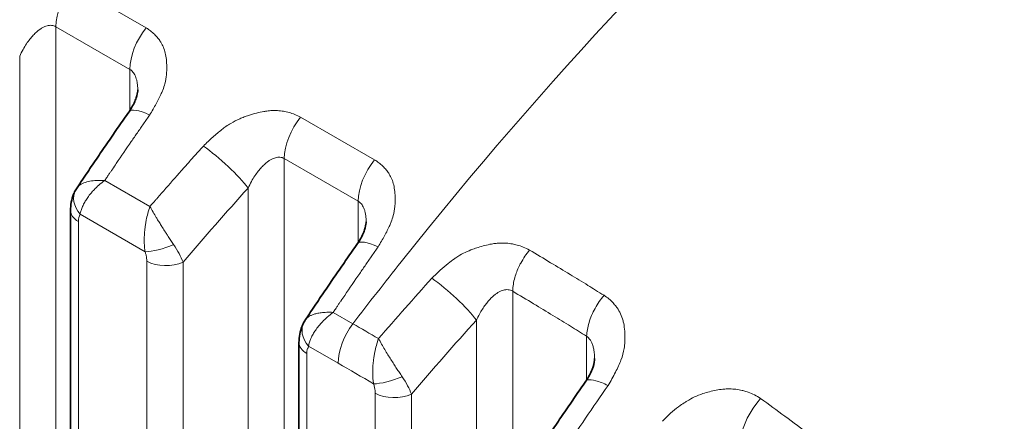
# Model space of a CAD drawing. Header units: millimetres. Extents: x 5 to 415, y 5 to 292.
# Tile 191 of 199: x 383.86 to 389.37, y 243.72 to 245.97. Entities that reach past the tile are written whole.
import ezdxf

# ---------------------------------------------------------------- set-up
doc = ezdxf.new("R2010")
doc.units = ezdxf.units.MM
doc.layers.add('Sichtbar (ISO)', color=7, linetype='Continuous', lineweight=35)
doc.layers.add('Sichtbar schmal (ISO)', color=7, linetype='Continuous', lineweight=18)

msp = doc.modelspace()

# ---------------------------------------------------------------- linework, layer by layer
at = {"layer": 'Sichtbar (ISO)'}
for p, q in [((384.52298289, 245.5742755), (384.52298289, 245.574275)), ((384.14740807, 244.89887514), (384.14740807, 237.15902708)), ((385.80035382, 244.83678506), (385.80035382, 244.83678455)), ((385.46130136, 244.28979759), (385.4612996, 244.28979496)), ((385.424779, 244.16138469), (385.424779, 236.42096469)), ((387.07772469, 244.07272309), (387.07772469, 244.07272174))]:
    msp.add_line(p, q, dxfattribs=at)
for points, knots in [([(384.47439976, 245.45243582), (384.4893417, 245.47384331), (384.50141887, 245.4960541), (384.51307093, 245.52503101), (384.51591199, 245.53356693), (384.52169513, 245.55514796), (384.52298289, 245.56687775), (384.52298289, 245.574275)], [0, 0, 0, 0, 0.017002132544, 0.017002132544, 0.024501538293, 0.024501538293, 0.037731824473, 0.037731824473, 0.037731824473, 0.037731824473]), ([(384.18393178, 245.02728943), (384.20307957, 245.05592268), (384.22227152, 245.08449911), (384.26074274, 245.14153691), (384.28002202, 245.16999827), (384.31866695, 245.22680446), (384.3380326, 245.2551493), (384.37684929, 245.311721), (384.39630034, 245.33994788), (384.43528687, 245.39628222), (384.45482235, 245.42438969), (384.47439955, 245.45243675)], [5.717024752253, 5.717024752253, 5.717024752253, 5.717024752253, 5.724219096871, 5.724219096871, 5.731413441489, 5.731413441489, 5.738607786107, 5.738607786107, 5.745802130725, 5.745802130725, 5.752996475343, 5.752996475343, 5.752996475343, 5.752996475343]), ([(384.14740807, 244.89887541), (384.14740824, 244.93028015), (384.15278624, 244.96203397), (384.16811322, 244.99941071), (384.17207187, 245.00755677), (384.176566, 245.01540721)], [0, 0, 0, 0, 0.019851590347, 0.019851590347, 0.025538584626, 0.025538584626, 0.025538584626, 0.025538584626]), ([(385.75177069, 244.71494538), (385.76671262, 244.73635286), (385.77878979, 244.75856366), (385.79044185, 244.78754057), (385.79328291, 244.79607649), (385.79906605, 244.81765752), (385.80035381, 244.8293873), (385.80035382, 244.83678455)], [0, 0, 0, 0, 0.017002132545, 0.017002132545, 0.024501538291, 0.024501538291, 0.037731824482, 0.037731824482, 0.037731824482, 0.037731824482]), ([(385.46130169, 244.28979746), (385.48044955, 244.31843082), (385.49964156, 244.34700735), (385.53811291, 244.40404535), (385.55739226, 244.43250681), (385.59603732, 244.48931321), (385.61540304, 244.51765815), (385.65421988, 244.57423006), (385.67367099, 244.60245703), (385.71265766, 244.65879157), (385.7321932, 244.68689915), (385.75177047, 244.71494631)], [5.717024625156, 5.717024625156, 5.717024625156, 5.717024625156, 5.724218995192, 5.724218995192, 5.731413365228, 5.731413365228, 5.738607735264, 5.738607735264, 5.7458021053, 5.7458021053, 5.752996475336, 5.752996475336, 5.752996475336, 5.752996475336]), ([(385.424779, 244.16138497), (385.42477917, 244.1927897), (385.43015716, 244.22454352), (385.44548414, 244.26192027), (385.4494428, 244.27006632), (385.45393693, 244.27791676)], [0, 0, 0, 0, 0.019851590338, 0.019851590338, 0.025538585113, 0.025538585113, 0.025538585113, 0.025538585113]), ([(387.02879685, 243.94519036), (387.04406261, 243.96717616), (387.05624976, 243.9900914), (387.07185132, 244.03047131), (387.07600279, 244.04883516), (387.07758068, 244.06627945), (387.0777247, 244.06969085), (387.07772469, 244.07272174)], [0, 0, 0, 0, 0.017436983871, 0.017436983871, 0.033460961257, 0.033460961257, 0.037813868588, 0.037813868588, 0.037813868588, 0.037813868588]), ([(386.73837229, 243.51786113), (386.75751433, 243.54663948), (386.7767011, 243.57536111), (386.81516313, 243.6326895), (386.83443839, 243.66129624), (386.87307643, 243.71839338), (386.8924392, 243.74688377), (386.93125128, 243.80374673), (386.95070059, 243.8321193), (386.98968476, 243.88874518), (387.00921962, 243.91699849), (387.02879677, 243.94519144)], [5.712535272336, 5.712535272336, 5.712535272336, 5.712535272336, 5.71975602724, 5.71975602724, 5.726976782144, 5.726976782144, 5.734197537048, 5.734197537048, 5.741418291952, 5.741418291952, 5.748639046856, 5.748639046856, 5.748639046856, 5.748639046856])]:
    msp.add_open_spline(points, degree=3, knots=knots, dxfattribs=at)
for points in [[(384.17656707, 245.01540907), (384.17888737, 245.01946199), (384.18134709, 245.02342463), (384.1839305, 245.02728813)], [(385.453938, 244.27791863), (385.45625775, 244.28197059), (385.45871686, 244.28593232), (385.4612996, 244.28979496)], [(388.67268757, 234.12238951), (382.90465901, 237.41547933), (377.20258701, 240.74110951), (371.46927837, 244.05123488)]]:
    msp.add_open_spline(points, degree=3, dxfattribs=at)
at = {"layer": 'Sichtbar schmal (ISO)'}
for p, q in [((384.57059617, 245.92041552), (384.1568727, 246.15927887)), ((384.06532356, 245.92759205), (384.06531325, 237.36113939)), ((384.47904891, 245.68872776), (384.0653245, 245.92759138)), ((383.86283997, 245.76299486), (383.86284112, 237.53621885)), ((384.47904891, 245.68872779), (384.47904931, 245.45925381)), ((385.8479671, 245.18292507), (385.43424363, 245.42178843)), ((385.34269636, 245.19010064), (385.34269283, 236.62429441)), ((385.75641983, 244.95123733), (385.34269636, 245.19010064)), ((384.59145163, 244.92192263), (384.33862282, 245.06789343)), ((385.14021089, 245.02550442), (385.14021204, 236.79918995)), ((385.75641983, 244.95123735), (385.75641973, 244.72176262)), ((384.19134207, 244.83763789), (384.19134208, 237.09778982)), ((384.20067766, 244.87964615), (384.56444531, 244.66962495)), ((384.57378071, 236.87726829), (384.57378092, 244.61683672)), ((384.77626468, 236.87216414), (384.77626463, 244.61173227)), ((386.62006967, 244.44859741), (386.62006773, 241.93560056)), ((385.72635653, 244.26668944), (385.61599102, 244.3304009)), ((386.41758166, 244.28749497), (386.41758312, 241.94070496)), ((387.03378831, 243.95257001), (387.03378809, 244.19725863)), ((385.47804856, 244.14215577), (385.64387852, 244.04641122)), ((385.46871298, 244.10014749), (385.468713, 236.35972743)), ((385.85115249, 243.87899341), (385.85115218, 241.76949282)), ((386.05363562, 243.87388948), (386.0536357, 241.76438904))]:
    msp.add_line(p, q, dxfattribs=at)
for centre, major_axis, ratio, start_param, end_param in [((384.24210213, 246.02965306), (-0.125, -0.21650635), 0.5773502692, 4.4300756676, 5.4977872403), ((384.6558256, 245.7907897), (0.125, 0.21650635), 0.5773502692, 1.288483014, 2.3561937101), ((384.67939875, 245.30934473), (-0.2049992, 0.14309202), 0.2476387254, 5.3298463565, 6.2831853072), ((385.51947306, 245.29216261), (-0.125, -0.21650635), 0.5773502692, 4.4300756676, 5.4977866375), ((389.40896264, 238.3057662), (6.46431392, 13.34342806), 0.5248289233, 1.288123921, 1.2984041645), ((384.97951274, 245.13607335), (0.18568232, -0.16739796), 0.1608181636, 0.6863492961, 2.2121574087), ((389.40895148, 238.30577161), (6.46431363, 13.34342747), 0.5248289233, 1.2984041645, 1.3011021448), ((385.93319653, 245.05329926), (0.125, 0.21650635), 0.5773502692, 1.288483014, 2.35619367), ((389.40891412, 238.30578971), (-6.46431265, -13.34342546), 0.5248289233, 4.4444776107, 4.4456480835), ((390.63293152, 237.59973453), (-8.40315172, -12.2128644), 0.6254768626, 4.5173166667, 4.5275970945), ((384.30674361, 244.94088344), (-0.13017685, 0.07452507), 0.7739398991, 6.2831798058, 7.4306202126), ((390.63294083, 237.59972812), (-8.40315135, -12.21286386), 0.6254768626, 4.5275970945, 4.5303257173), ((390.78630784, 237.49420281), (8.26158775, 12.00711998), 0.6254768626, 1.3631952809, 1.4014171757), ((390.63297217, 237.59970656), (8.40315009, 12.21286202), 0.6254768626, 1.3904843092, 1.3916919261), ((384.29740807, 244.89887514), (-0.15, 0), 0.5773502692, 6.2831821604, 7.0685835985), ((384.26660097, 244.78768042), (-0.04816965, 0.10876671), 0.5316309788, 0.3728424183, 0.876061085), ((385.95676967, 244.57185429), (-0.2049992, 0.14309202), 0.2476387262, 5.3298463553, 6.2831853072), ((384.67048402, 244.73094067), (-0.14179558, -0.0489286), 0.2606289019, 0.6408357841, 1.8639415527), ((384.60608881, 244.71672417), (-0.1685529, 0.19292526), 0.3460930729, 3.8708323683, 4.3839001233), ((384.67984664, 244.67807413), (0.15, 0), 0.5773502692, 3.9269936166, 5.4105201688), ((390.68633359, 237.56827574), (6.46431387, 13.34342808), 0.5248289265, 1.2881238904, 1.2984065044), ((391.89575237, 236.87335583), (-8.38578411, -12.18762451), 0.625477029, 4.5044300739, 4.5352714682), ((386.25688383, 244.39806402), (0.18564477, -0.1674396), 0.1610848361, 0.6863857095, 2.2075753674), ((390.68632243, 237.56828115), (6.46431358, 13.34342749), 0.5248289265, 1.2984065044, 1.3011029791), ((390.68628515, 237.56829921), (-6.46431261, -13.34342548), 0.5248289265, 4.4444783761, 4.4456485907), ((392.04847328, 236.76827509), (8.2442477, 11.98192011), 0.625477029, 1.3628459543, 1.4011409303), ((385.58411452, 244.20339297), (-0.13017682, 0.07452514), 0.7739395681, 6.2831801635, 7.4306201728), ((385.82065521, 244.14847608), (0.125, 0.21650635), 0.5773502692, 1.3480315, 2.3562081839), ((385.574779, 244.16138469), (-0.15, 0), 0.5773502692, 6.2831821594, 7.0685834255), ((385.64609592, 209.84952414), (20.94044672, -36.26991766), 0.5773502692, 2.3495798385, 2.3562693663), ((385.94802297, 243.99260067), (0.14192975, 0.04853805), 0.2640197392, 3.7831431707, 5.0084877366), ((385.88518153, 243.97793026), (-0.16683604, 0.19181019), 0.3461065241, 3.87383846, 4.38498371), ((392.00316677, 236.85250428), (6.45754436, 13.32945721), 0.5248290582, 1.2799337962, 1.310848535), ((385.95721756, 243.9402312), (0.15, 0), 0.5773502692, 3.9269997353, 5.4105204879), ((388.07422157, 243.72996261), (-0.14491861, -0.20371205), 0.506975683, 4.4815541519, 5.5492596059)]:
    msp.add_ellipse(centre, major_axis=major_axis, ratio=ratio, start_param=start_param, end_param=end_param, dxfattribs=at)
for points, knots in [([(391.07083907, 249.1804073), (389.42535634, 248.24973555), (387.61287188, 246.64539178), (385.99727626, 244.61381825), (385.90632542, 244.4994497), (385.81599854, 244.38372721), (385.72635979, 244.26669369)], [0.00000781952, 0.00000781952, 0.00000781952, 0.00000781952, 0.94670454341, 0.94670454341, 0.94670454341, 0.99999935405, 0.99999935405, 0.99999935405, 0.99999935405]), ([(383.86284035, 245.76299462), (383.86872691, 245.77565395), (383.88078131, 245.79928295), (383.90005335, 245.83094681), (383.91920891, 245.85757288), (383.93789953, 245.87954298), (383.95580627, 245.89719366), (383.97266503, 245.91089376), (383.98833852, 245.92109526), (384.00286114, 245.92829357), (384.01640694, 245.93292316), (384.0291898, 245.9352609), (384.04151425, 245.93540251), (384.05372164, 245.93314686), (384.06147718, 245.9298127), (384.0653245, 245.92759164)], [0.00000382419, 0.00000382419, 0.00000382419, 0.00000382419, 0.11501556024, 0.2202312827, 0.31702701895, 0.40631380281, 0.48850401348, 0.56383288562, 0.63287436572, 0.69672357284, 0.75695147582, 0.81530023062, 0.87314538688, 0.93356802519, 0.99999460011, 0.99999460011, 0.99999460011, 0.99999460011]), ([(384.58969806, 245.43371624), (384.60312206, 245.4555343), (384.61523204, 245.47640182), (384.62591898, 245.49615596), (384.63717754, 245.51696672), (384.6468514, 245.536543), (384.65473688, 245.5543452), (384.65765227, 245.56092695), (384.66032395, 245.5672641), (384.66274254, 245.57332133), (384.66784879, 245.58610967), (384.67164875, 245.59773958), (384.67464548, 245.60881122), (384.67930049, 245.62600944), (384.68209271, 245.64186919), (384.6837019, 245.65886531), (384.68413442, 245.66343351), (384.68447283, 245.66808402), (384.68470847, 245.6728623), (384.68519633, 245.68275517), (384.68551695, 245.69319605), (384.6854508, 245.70383914), (384.68536759, 245.71722998), (384.68465696, 245.73093637), (384.68315734, 245.74425167), (384.68175242, 245.75672617), (384.67965625, 245.76885209), (384.6770539, 245.78011014), (384.67436946, 245.79172339), (384.67086635, 245.80237325), (384.66674089, 245.81230741), (384.66263997, 245.82218248), (384.65792426, 245.83135391), (384.65264178, 245.84004914), (384.64821757, 245.84733163), (384.64339287, 245.85428106), (384.6381211, 245.8609998), (384.63729288, 245.86205535), (384.63645528, 245.86310551), (384.6356082, 245.86415015), (384.62965621, 245.87149035), (384.62323753, 245.87855945), (384.61632606, 245.88530707), (384.60962998, 245.8918444), (384.60247103, 245.89808018), (384.59483323, 245.90396164), (384.58723019, 245.90981633), (384.57915226, 245.91532012), (384.57059617, 245.92041552)], [0, 0, 0, 0, 0.0818672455, 0.0818672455, 0.0818672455, 0.1681134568, 0.1681134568, 0.1681134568, 0.2, 0.2, 0.2, 0.2673204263, 0.2673204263, 0.2673204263, 0.3718931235, 0.3718931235, 0.3718931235, 0.4, 0.4, 0.4, 0.4581920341, 0.4581920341, 0.4581920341, 0.5314076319, 0.5314076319, 0.5314076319, 0.6, 0.6, 0.6, 0.6707564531, 0.6707564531, 0.6707564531, 0.7410920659, 0.7410920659, 0.7410920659, 0.8, 0.8, 0.8, 0.8092547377, 0.8092547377, 0.8092547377, 0.8742830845, 0.8742830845, 0.8742830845, 0.9372848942, 0.9372848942, 0.9372848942, 1, 1, 1, 1]), ([(384.47904891, 245.68872783), (384.48225833, 245.68687481), (384.48834978, 245.68253108), (384.49654252, 245.67411078), (384.50378117, 245.66378718), (384.51009053, 245.65135363), (384.51539505, 245.63655466), (384.51953955, 245.6190855), (384.52228883, 245.59861865), (384.52296796, 245.58311132), (384.52298289, 245.5746418), (384.52298289, 245.5742755)], [0, 0, 0, 0, 0.05541657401, 0.11012063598, 0.16573006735, 0.22336512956, 0.28408898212, 0.34891891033, 0.41891078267, 0.49506722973, 0.49850582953, 0.49850582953, 0.49850582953, 0.49850582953]), ([(385.43424363, 245.42178843), (385.42346462, 245.427433), (385.41247268, 245.43242606), (385.40137413, 245.43676127), (385.39084683, 245.44087333), (385.38022254, 245.44439331), (385.36958171, 245.44734513), (385.35924305, 245.45021312), (385.34888873, 245.45254434), (385.33860656, 245.45436848), (385.32705033, 245.45641866), (385.31556131, 245.45771004), (385.30383939, 245.4583375), (385.29219723, 245.45896069), (385.28031946, 245.45892707), (385.26786607, 245.45813845), (385.25811395, 245.45752089), (385.24800747, 245.45643608), (385.23739302, 245.45476138), (385.23467922, 245.45433321), (385.231931, 245.453878), (385.22915398, 245.45339486), (385.21570799, 245.45105554), (385.20158473, 245.44803932), (385.18741712, 245.44442031), (385.17221368, 245.4405367), (385.15696583, 245.43596028), (385.14238643, 245.43110037), (385.1342572, 245.42839056), (385.12633459, 245.42559815), (385.11872359, 245.4228248), (385.11009543, 245.41968082), (385.10192814, 245.4164291), (385.09398469, 245.41300739), (385.07684625, 245.40562483), (385.06070293, 245.3975084), (385.0435098, 245.3871842), (385.03486129, 245.3819909), (385.02595676, 245.37622405), (385.0166189, 245.36961013), (385.00907592, 245.36426751), (385.00118773, 245.35841), (384.9930309, 245.35208009), (384.97700436, 245.33964309), (384.95995408, 245.3253854), (384.94228452, 245.30959361), (384.9254239, 245.29452479), (384.90799127, 245.27806478), (384.89010543, 245.26027709)], [0, 0, 0, 0, 0.0696834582, 0.0696834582, 0.0696834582, 0.1357802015, 0.1357802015, 0.1357802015, 0.2, 0.2, 0.2, 0.2721771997, 0.2721771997, 0.2721771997, 0.3438633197, 0.3438633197, 0.3438633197, 0.4, 0.4, 0.4, 0.4143524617, 0.4143524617, 0.4143524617, 0.4838453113, 0.4838453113, 0.4838453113, 0.5584189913, 0.5584189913, 0.5584189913, 0.6, 0.6, 0.6, 0.647138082, 0.647138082, 0.647138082, 0.7488411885, 0.7488411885, 0.7488411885, 0.8, 0.8, 0.8, 0.8413253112, 0.8413253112, 0.8413253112, 0.9225212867, 0.9225212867, 0.9225212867, 1, 1, 1, 1]), ([(384.48693984, 245.2855602), (384.49833054, 245.30203584), (384.5097224, 245.31852618), (384.52109617, 245.33497381), (384.53246994, 245.35142145), (384.54382549, 245.36782655), (384.55528961, 245.38432748), (384.56672484, 245.40078681), (384.57826839, 245.41734111), (384.58969806, 245.43371624)], [0, 0, 0, 0, 0.33333333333, 0.33333333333, 0.33333333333, 0.66666666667, 0.66666666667, 0.66666666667, 0.99915972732, 0.99915972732, 0.99915972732, 0.99915972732]), ([(384.89010543, 245.26027709), (384.87648174, 245.24516457), (384.86274453, 245.22986525), (384.84911695, 245.21466315), (384.83545425, 245.19942188), (384.82190146, 245.18427872), (384.8083528, 245.16907925), (384.79480414, 245.15387978), (384.78125974, 245.13862382), (384.76777467, 245.12334945)], [0.00085647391, 0.00085647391, 0.00085647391, 0.00085647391, 0.33333333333, 0.33333333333, 0.33333333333, 0.66666666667, 0.66666666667, 0.66666666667, 1, 1, 1, 1]), ([(385.14021127, 245.02550417), (385.14609784, 245.0381635), (385.15815223, 245.0617925), (385.17742427, 245.09345636), (385.19657984, 245.12008243), (385.21527045, 245.14205253), (385.2331772, 245.15970322), (385.25003596, 245.17340331), (385.26570944, 245.18360481), (385.28023206, 245.19080312), (385.29377786, 245.19543272), (385.30656072, 245.19777046), (385.31888517, 245.19791206), (385.33109293, 245.19565634), (385.33884876, 245.19232197), (385.34269636, 245.19010065)], [0.00000382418, 0.00000382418, 0.00000382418, 0.00000382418, 0.11501556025, 0.22023128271, 0.31702701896, 0.40631380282, 0.48850401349, 0.56383288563, 0.63287436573, 0.69672357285, 0.75695147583, 0.81530023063, 0.87314538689, 0.9335680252, 1, 1, 1, 1]), ([(385.86706898, 244.6962258), (385.88049299, 244.71804386), (385.89260296, 244.73891137), (385.9032899, 244.75866551), (385.91454847, 244.77947628), (385.92422232, 244.79905255), (385.93210781, 244.81685475), (385.93502319, 244.8234365), (385.93769487, 244.82977365), (385.94011346, 244.83583089), (385.94521971, 244.84861923), (385.94901967, 244.86024913), (385.95201641, 244.87132077), (385.95667141, 244.88851899), (385.95946363, 244.90437874), (385.96107283, 244.92137487), (385.96150535, 244.92594306), (385.96184375, 244.93059357), (385.96207939, 244.93537185), (385.96256725, 244.94526472), (385.96288787, 244.95570561), (385.96282173, 244.96634869), (385.96273851, 244.97973953), (385.96202788, 244.99344592), (385.96052827, 245.00676122), (385.95912335, 245.01923572), (385.95702717, 245.03136164), (385.95442483, 245.0426197), (385.95174038, 245.05423295), (385.94823727, 245.0648828), (385.94411181, 245.07481696), (385.9400109, 245.08469204), (385.93529518, 245.09386346), (385.9300127, 245.10255869), (385.92558849, 245.10984118), (385.92076379, 245.11679061), (385.91549202, 245.12350935), (385.9146638, 245.1245649), (385.91382621, 245.12561506), (385.91297913, 245.12665971), (385.90702713, 245.1339999), (385.90060846, 245.141069), (385.89369699, 245.14781662), (385.8870009, 245.15435396), (385.87984196, 245.16058974), (385.87220416, 245.16647119), (385.86460112, 245.17232589), (385.85652319, 245.17782968), (385.8479671, 245.18292507)], [0, 0, 0, 0, 0.0818672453, 0.0818672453, 0.0818672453, 0.1681134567, 0.1681134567, 0.1681134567, 0.2, 0.2, 0.2, 0.2673204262, 0.2673204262, 0.2673204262, 0.3718931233, 0.3718931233, 0.3718931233, 0.4, 0.4, 0.4, 0.4581920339, 0.4581920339, 0.4581920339, 0.5314076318, 0.5314076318, 0.5314076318, 0.6, 0.6, 0.6, 0.670756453, 0.670756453, 0.670756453, 0.7410920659, 0.7410920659, 0.7410920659, 0.8, 0.8, 0.8, 0.8092547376, 0.8092547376, 0.8092547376, 0.8742830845, 0.8742830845, 0.8742830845, 0.9372848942, 0.9372848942, 0.9372848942, 1, 1, 1, 1]), ([(384.38140658, 245.13097334), (384.3800716, 245.12901478), (384.37846741, 245.12665653), (384.37683424, 245.12425417), (384.37520106, 245.12185181), (384.37353887, 245.11940537), (384.37188576, 245.11696769), (384.37023266, 245.11453002), (384.36858865, 245.11210113), (384.36694178, 245.10966303)], [0, 0, 0, 0, 0.3333333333, 0.3333333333, 0.3333333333, 0.6666666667, 0.6666666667, 0.6666666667, 1, 1, 1, 1]), ([(384.18393025, 245.02728694), (384.18811416, 245.0335438), (384.1939448, 245.03894094), (384.20083559, 245.04355003), (384.20931669, 245.04922284), (384.21937764, 245.05372072), (384.23023669, 245.05719011), (384.24109573, 245.06065949), (384.25276004, 245.06309405), (384.26483727, 245.06489646), (384.2769145, 245.06669887), (384.28940256, 245.06787123), (384.30181036, 245.06830501), (384.31421816, 245.06873879), (384.32655212, 245.06842699), (384.33862337, 245.06789274)], [0.03750226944, 0.03750226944, 0.03750226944, 0.03750226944, 0.2, 0.2, 0.2, 0.4, 0.4, 0.4, 0.6, 0.6, 0.6, 0.8, 0.8, 0.8, 0.9999999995, 0.9999999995, 0.9999999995, 0.9999999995]), ([(384.20067766, 244.87964615), (384.20214427, 244.88661045), (384.20406603, 244.89368464), (384.20638464, 244.90079161), (384.20873865, 244.90800708), (384.21150249, 244.91525621), (384.21462258, 244.92243666), (384.21812016, 244.93048582), (384.2220666, 244.93844801), (384.22637118, 244.94614016), (384.23039013, 244.95332188), (384.23471423, 244.96025215), (384.23934502, 244.96707956), (384.24472152, 244.97500641), (384.25051138, 244.9827973), (384.25684174, 244.99064366), (384.26123974, 244.99609491), (384.2659011, 245.00157213), (384.27089835, 245.00711744), (384.27345725, 245.00995698), (384.27610259, 245.01281391), (384.27883335, 245.01568027), (384.28711878, 245.02437711), (384.29619644, 245.0331627), (384.30597628, 245.04179354), (384.31613213, 245.05075623), (384.32704366, 245.05954687), (384.33862263, 245.06789367)], [0, 0, 0, 0, 0.10570722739, 0.10570722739, 0.10570722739, 0.21302821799, 0.21302821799, 0.21302821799, 0.33333333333, 0.33333333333, 0.33333333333, 0.44565529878, 0.44565529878, 0.44565529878, 0.57606488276, 0.57606488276, 0.57606488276, 0.66666666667, 0.66666666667, 0.66666666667, 0.71306036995, 0.71306036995, 0.71306036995, 0.85382409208, 0.85382409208, 0.85382409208, 0.99999999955, 0.99999999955, 0.99999999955, 0.99999999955]), ([(384.33862264, 245.06789366), (384.3407792, 245.07101075), (384.34292635, 245.07413357), (384.34505051, 245.0772661), (384.34717468, 245.08039863), (384.34927584, 245.08354087), (384.35139134, 245.08667623), (384.35350683, 245.08981158), (384.35563669, 245.09294), (384.3574828, 245.09564686)], [0, 0, 0, 0, 0.33333333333, 0.33333333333, 0.33333333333, 0.66666666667, 0.66666666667, 0.66666666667, 0.99999955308, 0.99999955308, 0.99999955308, 0.99999955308]), ([(384.61331046, 244.94730833), (384.61123344, 244.94489522), (384.60885998, 244.94214077), (384.60647646, 244.93939334), (384.60395906, 244.93649159), (384.60143041, 244.93359772), (384.59892248, 244.93068833), (384.59641456, 244.92777893), (384.59392737, 244.92485401), (384.59145145, 244.92192286)], [0.0177280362, 0.0177280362, 0.0177280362, 0.0177280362, 0.33333333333, 0.33333333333, 0.33333333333, 0.66666666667, 0.66666666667, 0.66666666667, 1, 1, 1, 1]), ([(384.62494499, 244.96068382), (384.62690752, 244.96293797), (384.6288624, 244.96518588), (384.63082416, 244.96744396), (384.63278592, 244.96970205), (384.63475456, 244.97197031), (384.63668849, 244.97419812), (384.6385012, 244.97628629), (384.64028342, 244.97833889), (384.6417983, 244.98008551)], [0, 0, 0, 0, 0.33333333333, 0.33333333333, 0.33333333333, 0.66666666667, 0.66666666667, 0.66666666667, 0.97910780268, 0.97910780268, 0.97910780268, 0.97910780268]), ([(385.75641983, 244.95123738), (385.75962925, 244.94938436), (385.76572071, 244.94504063), (385.77391345, 244.93662033), (385.78115209, 244.92629674), (385.78746145, 244.91386319), (385.79276598, 244.89906422), (385.79691048, 244.88159505), (385.79965975, 244.8611282), (385.80033889, 244.84562087), (385.80035382, 244.83715135), (385.80035382, 244.83678506)], [0, 0, 0, 0, 0.05541657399, 0.11012063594, 0.16573006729, 0.22336512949, 0.28408898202, 0.34891891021, 0.41891078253, 0.49506722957, 0.49850582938, 0.49850582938, 0.49850582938, 0.49850582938]), ([(384.59145145, 244.92192286), (384.58707038, 244.90940319), (384.58303868, 244.89658635), (384.57949136, 244.88369058), (384.57611345, 244.87141068), (384.57317453, 244.85906453), (384.57069923, 244.8469067), (384.5699514, 244.84323361), (384.56924555, 244.83957747), (384.56858148, 244.83594444), (384.56711642, 244.82792927), (384.56585045, 244.8200327), (384.5647632, 244.81220186), (384.56325362, 244.80132918), (384.56208677, 244.79058321), (384.56122064, 244.77980136), (384.56050906, 244.77094347), (384.56000075, 244.76205981), (384.5596872, 244.75306463), (384.55964743, 244.75192379), (384.5596109, 244.75078126), (384.55957779, 244.74963724), (384.55930728, 244.74029002), (384.55926774, 244.73084556), (384.55953527, 244.72142094), (384.55978614, 244.7125829), (384.5603065, 244.70376266), (384.56112845, 244.69504589), (384.56193966, 244.68644304), (384.56304378, 244.67794118), (384.56444531, 244.66962495)], [0, 0, 0, 0, 0.1488141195, 0.1488141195, 0.1488141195, 0.2905211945, 0.2905211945, 0.2905211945, 0.3333333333, 0.3333333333, 0.3333333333, 0.4277853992, 0.4277853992, 0.4277853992, 0.5589268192, 0.5589268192, 0.5589268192, 0.6666666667, 0.6666666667, 0.6666666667, 0.6803310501, 0.6803310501, 0.6803310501, 0.7919758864, 0.7919758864, 0.7919758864, 0.8966721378, 0.8966721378, 0.8966721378, 1, 1, 1, 1]), ([(384.59145145, 244.92192286), (384.59669825, 244.9124456), (384.60282279, 244.90212416), (384.6094872, 244.89068245), (384.6148637, 244.88145187), (384.62058698, 244.87149907), (384.62682646, 244.86093825), (384.62832109, 244.85840846), (384.62984529, 244.85584394), (384.6314013, 244.85324643), (384.63548379, 244.84643138), (384.63978458, 244.83939029), (384.64428545, 244.83210997), (384.64866146, 244.82503161), (384.65322664, 244.81772704), (384.65795902, 244.81019385), (384.65906483, 244.80843358), (384.66017965, 244.80666105), (384.66130365, 244.80487644), (384.66652844, 244.79658091), (384.67195231, 244.78802315), (384.67758483, 244.77923641), (384.68125979, 244.77350347), (384.68502345, 244.76767331), (384.68887448, 244.76176205), (384.69033696, 244.75951718), (384.69181166, 244.75726091), (384.69329787, 244.75499457), (384.69825135, 244.74744093), (384.70333321, 244.73977446), (384.70851088, 244.73205253), (384.71348881, 244.72462849), (384.71855547, 244.71715299), (384.72366613, 244.70969984)], [0, 0, 0, 0, 0.2, 0.2, 0.2, 0.3613496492, 0.3613496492, 0.3613496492, 0.4, 0.4, 0.4, 0.50140648, 0.50140648, 0.50140648, 0.6, 0.6, 0.6, 0.6230381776, 0.6230381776, 0.6230381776, 0.7301284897, 0.7301284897, 0.7301284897, 0.8, 0.8, 0.8, 0.8265345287, 0.8265345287, 0.8265345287, 0.9149731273, 0.9149731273, 0.9149731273, 1, 1, 1, 1]), ([(385.76431099, 244.5480701), (385.77570167, 244.5645457), (385.78709351, 244.581036), (385.79846725, 244.59748359), (385.809841, 244.61393119), (385.82119652, 244.63033625), (385.83266062, 244.64683715), (385.84409582, 244.66329644), (385.85563934, 244.6798507), (385.86706898, 244.6962258)], [0, 0, 0, 0, 0.33333333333, 0.33333333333, 0.33333333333, 0.66666666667, 0.66666666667, 0.66666666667, 0.99915972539, 0.99915972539, 0.99915972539, 0.99915972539]), ([(386.71443878, 244.67870068), (386.70281473, 244.68505029), (386.69092751, 244.69062522), (386.67889015, 244.69542311), (386.66759285, 244.69992603), (386.65616139, 244.70374413), (386.6446724, 244.70690316), (386.6359154, 244.709311), (386.62712489, 244.71133507), (386.61834132, 244.71298933), (386.61574237, 244.71347881), (386.61314286, 244.71393051), (386.61054065, 244.71434587), (386.59893898, 244.71619772), (386.58728743, 244.71734191), (386.57534732, 244.71781921), (386.56366241, 244.7182863), (386.55169676, 244.7181128), (386.53920532, 244.71719493), (386.53142751, 244.71662342), (386.5234461, 244.71576024), (386.5152063, 244.71455523), (386.51098127, 244.71393735), (386.50668518, 244.7132534), (386.50233661, 244.71250126), (386.49012708, 244.71038945), (386.477503, 244.70772861), (386.46486771, 244.7045834), (386.45195369, 244.7013688), (386.4390308, 244.69764991), (386.42649304, 244.69364707), (386.41634173, 244.69040614), (386.40644271, 244.68698279), (386.39697423, 244.68354602), (386.39343538, 244.68226153), (386.38996625, 244.68095481), (386.38655186, 244.67962331), (386.37202543, 244.67395849), (386.35847348, 244.6678804), (386.34482123, 244.6608685), (386.33092191, 244.65372971), (386.31690544, 244.64561616), (386.30192733, 244.6355693), (386.29923347, 244.63376235), (386.29650968, 244.63189199), (386.29375259, 244.62995141), (386.2826248, 244.62211911), (386.27082412, 244.61322167), (386.2585594, 244.60337953), (386.24432688, 244.59195829), (386.22947217, 244.57926807), (386.21421145, 244.56546865), (386.19927092, 244.55195877), (386.18393675, 244.53738851), (386.16826875, 244.52176782)], [0, 0, 0, 0, 0.0753617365, 0.0753617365, 0.0753617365, 0.1460902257, 0.1460902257, 0.1460902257, 0.2, 0.2, 0.2, 0.2159512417, 0.2159512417, 0.2159512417, 0.2870682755, 0.2870682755, 0.2870682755, 0.3566653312, 0.3566653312, 0.3566653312, 0.4, 0.4, 0.4, 0.422220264, 0.422220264, 0.422220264, 0.4846082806, 0.4846082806, 0.4846082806, 0.5483726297, 0.5483726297, 0.5483726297, 0.6, 0.6, 0.6, 0.6192958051, 0.6192958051, 0.6192958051, 0.7013891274, 0.7013891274, 0.7013891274, 0.7849680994, 0.7849680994, 0.7849680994, 0.8, 0.8, 0.8, 0.8606697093, 0.8606697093, 0.8606697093, 0.931073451, 0.931073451, 0.931073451, 1, 1, 1, 1]), ([(386.71443878, 244.67870068), (386.69620297, 244.65698596), (386.67896139, 244.63173327), (386.66489822, 244.6055815), (386.66190246, 244.60001061), (386.65904651, 244.59440348), (386.65633161, 244.58876892), (386.64630176, 244.56795282), (386.63818027, 244.54675288), (386.63214857, 244.52562305), (386.62492864, 244.50033072), (386.62085742, 244.47517435), (386.62016162, 244.45271151), (386.62011883, 244.45133021), (386.62008826, 244.44995869), (386.62006973, 244.44859738)], [0, 0, 0, 0, 0.33333333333, 0.33333333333, 0.33333333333, 0.40434045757, 0.40434045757, 0.40434045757, 0.66666666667, 0.66666666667, 0.66666666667, 0.98067025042, 0.98067025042, 0.98067025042, 0.99997913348, 0.99997913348, 0.99997913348, 0.99997913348]), ([(386.71443884, 244.67870058), (386.75369158, 244.65529732), (386.79290697, 244.63185608), (386.83215151, 244.60823794), (386.86841234, 244.58641545), (386.90469814, 244.5644418), (386.94100505, 244.54235935), (386.97424458, 244.52214252), (387.00750182, 244.50183445), (387.04069043, 244.4814281), (387.05481546, 244.47274318), (387.06892781, 244.46404059), (387.08304458, 244.45531723), (387.09896517, 244.44547921), (387.11489141, 244.43561477), (387.13084663, 244.42571997)], [0, 0, 0, 0, 0.2828117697, 0.2828117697, 0.2828117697, 0.544121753, 0.544121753, 0.544121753, 0.7833550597, 0.7833550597, 0.7833550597, 0.8851724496, 0.8851724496, 0.8851724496, 1, 1, 1, 1]), ([(386.41758228, 244.28749485), (386.42278073, 244.29866748), (386.43334482, 244.31957306), (386.45005886, 244.34784037), (386.46654243, 244.37190465), (386.48256232, 244.39216102), (386.4979976, 244.40903239), (386.51285513, 244.42295836), (386.52723244, 244.43432558), (386.54124531, 244.44339676), (386.55497316, 244.45029464), (386.56844018, 244.45502767), (386.5816356, 244.45752545), (386.59465904, 244.45764896), (386.60769644, 244.45503444), (386.61597494, 244.45117208), (386.62006976, 244.44859737)], [0.00000364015, 0.00000364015, 0.00000364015, 0.00000364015, 0.1016034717, 0.19452980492, 0.2797726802, 0.35802008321, 0.43020446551, 0.49754038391, 0.56141587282, 0.62315073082, 0.68366822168, 0.74366250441, 0.80376313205, 0.86465685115, 0.92902702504, 0.99999878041, 0.99999878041, 0.99999878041, 0.99999878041]), ([(386.62006976, 244.44859737), (386.65911597, 244.42531314), (386.6981575, 244.40193935), (386.73719224, 244.37843695), (386.77321263, 244.35674945), (386.80922725, 244.33495243), (386.84523524, 244.31304893), (386.87820111, 244.29299595), (386.91116143, 244.27285372), (386.94411522, 244.25261), (386.97401189, 244.23424429), (387.00390319, 244.21579505), (387.03378799, 244.19726127)], [0.00000004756, 0.00000004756, 0.00000004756, 0.00000004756, 0.28296235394, 0.28296235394, 0.28296235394, 0.54407370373, 0.54407370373, 0.54407370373, 0.78312515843, 0.78312515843, 0.78312515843, 0.99999976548, 0.99999976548, 0.99999976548, 0.99999976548]), ([(385.65877071, 244.39347291), (385.65743527, 244.39151364), (385.65583119, 244.38915552), (385.65419815, 244.38675334), (385.65256511, 244.38435115), (385.65090308, 244.38190492), (385.64925012, 244.37946744), (385.64759717, 244.37702997), (385.64595329, 244.37460127), (385.64430656, 244.37216337)], [0, 0, 0, 0, 0.3333333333, 0.3333333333, 0.3333333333, 0.6666666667, 0.6666666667, 0.6666666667, 1, 1, 1, 1]), ([(387.13084663, 244.42571996), (387.11252618, 244.40406575), (387.09522962, 244.37883164), (387.08094899, 244.35280048), (387.06666835, 244.32676932), (387.05526931, 244.30003068), (387.04719674, 244.27345363), (387.03912418, 244.24687658), (387.03457431, 244.22051989), (387.03378809, 244.19726121)], [0, 0, 0, 0, 0.3333333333, 0.3333333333, 0.3333333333, 0.6666666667, 0.6666666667, 0.6666666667, 1, 1, 1, 1]), ([(387.15322749, 243.92188368), (387.16890716, 243.94772234), (387.18280876, 243.97236815), (387.1947059, 243.99540884), (387.20751588, 244.02021741), (387.21798818, 244.04316761), (387.22578534, 244.06332135), (387.23509498, 244.08738453), (387.24021399, 244.10766405), (387.24352053, 244.12792885), (387.24555533, 244.14039952), (387.24685964, 244.15288978), (387.24743759, 244.16632026), (387.24770941, 244.17263687), (387.24791035, 244.1791561), (387.24798882, 244.18580344), (387.24818739, 244.20262512), (387.24755038, 244.22026364), (387.24565756, 244.23743619), (387.24412368, 244.2513523), (387.24177504, 244.26495577), (387.23878721, 244.27760905), (387.23835015, 244.27945999), (387.23789373, 244.28129033), (387.23741876, 244.28310071), (387.23367812, 244.29735861), (387.22880938, 244.31037123), (387.22310073, 244.32245272), (387.21752597, 244.33425086), (387.21115097, 244.34516751), (387.20403571, 244.35547979), (387.20214945, 244.35821358), (387.20020974, 244.36090469), (387.19821569, 244.36355737), (387.19315196, 244.37029362), (387.18778327, 244.37677836), (387.18208845, 244.38300062), (387.17472765, 244.39104317), (387.16682337, 244.39864904), (387.15832932, 244.40577053), (387.14978019, 244.4129382), (387.14063275, 244.41961614), (387.13084657, 244.42572006)], [0, 0, 0, 0, 0.0963053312, 0.0963053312, 0.0963053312, 0.2, 0.2, 0.2, 0.3238094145, 0.3238094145, 0.3238094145, 0.4, 0.4, 0.4, 0.435833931, 0.435833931, 0.435833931, 0.5265149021, 0.5265149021, 0.5265149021, 0.6, 0.6, 0.6, 0.6107495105, 0.6107495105, 0.6107495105, 0.6954089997, 0.6954089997, 0.6954089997, 0.7780830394, 0.7780830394, 0.7780830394, 0.8, 0.8, 0.8, 0.855656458, 0.855656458, 0.855656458, 0.9275949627, 0.9275949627, 0.9275949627, 1, 1, 1, 1]), ([(385.61599148, 244.33040076), (385.6181493, 244.33351986), (385.62029627, 244.33664167), (385.62242008, 244.3397734), (385.62454389, 244.34290513), (385.62664452, 244.34604676), (385.62875952, 244.34918148), (385.63087451, 244.35231618), (385.63300391, 244.3554439), (385.63484966, 244.35815029)], [0, 0, 0, 0, 0.33333333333, 0.33333333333, 0.33333333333, 0.66666666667, 0.66666666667, 0.66666666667, 0.9999995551, 0.9999995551, 0.9999995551, 0.9999995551]), ([(385.61598805, 244.33039929), (385.61596573, 244.33040034), (385.60345027, 244.33098844), (385.5803087, 244.33118263), (385.54979642, 244.32888661), (385.52480366, 244.32467264), (385.50459457, 244.31906495), (385.48829847, 244.31233733), (385.47525259, 244.30453508), (385.46661517, 244.29687518), (385.46259655, 244.29173434), (385.46130136, 244.28979759)], [0, 0, 0, 0, 0.00002581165, 0.16000682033, 0.30617070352, 0.43882626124, 0.55956483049, 0.67230912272, 0.78178138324, 0.89039204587, 0.95290432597, 0.95290432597, 0.95290432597, 0.95290432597]), ([(385.47804856, 244.14215577), (385.47951519, 244.14912009), (385.48143696, 244.15619425), (385.48375556, 244.16330117), (385.48610958, 244.17051665), (385.48887342, 244.17776577), (385.49199351, 244.1849462), (385.49549112, 244.19299546), (385.49943761, 244.20095774), (385.50374227, 244.20865001), (385.50776116, 244.21583161), (385.5120852, 244.22276182), (385.51671592, 244.22958916), (385.52209245, 244.23751608), (385.52788234, 244.24530701), (385.53421264, 244.25315328), (385.53861075, 244.25860464), (385.5432722, 244.26408192), (385.54826948, 244.2696272), (385.55082834, 244.27246666), (385.55347362, 244.27532348), (385.5562043, 244.27818971), (385.56448978, 244.28688647), (385.57356741, 244.29567184), (385.5833473, 244.30430257), (385.59350204, 244.3132641), (385.60441236, 244.32205377), (385.6159904, 244.33039998)], [0, 0, 0, 0, 0.10570616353, 0.10570616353, 0.10570616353, 0.21302697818, 0.21302697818, 0.21302697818, 0.33333333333, 0.33333333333, 0.33333333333, 0.44565278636, 0.44565278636, 0.44565278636, 0.57606205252, 0.57606205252, 0.57606205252, 0.66666666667, 0.66666666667, 0.66666666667, 0.71306071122, 0.71306071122, 0.71306071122, 0.85383032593, 0.85383032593, 0.85383032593, 0.99999546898, 0.99999546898, 0.99999546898, 0.99999546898]), ([(385.86944946, 244.18375202), (385.86521606, 244.17132645), (385.8612109, 244.1584795), (385.85764292, 244.14551447), (385.85427284, 244.13326854), (385.85129491, 244.12092112), (385.84879807, 244.10883221), (385.84791224, 244.10454331), (385.84708637, 244.10028685), (385.84632232, 244.09607782), (385.84498263, 244.08869775), (385.84382331, 244.08146865), (385.84281915, 244.07433435), (385.84129244, 244.0634875), (385.84012185, 244.05286019), (385.83923821, 244.04222659), (385.83844812, 244.03271868), (385.83788744, 244.02320325), (385.83753533, 244.01352423), (385.83718012, 244.0037597), (385.8370641, 243.99383819), (385.83727993, 243.98396099), (385.83747633, 243.97497275), (385.83794659, 243.96602199), (385.83871993, 243.95724181), (385.83950092, 243.94837473), (385.84058975, 243.93968277), (385.84198242, 243.93128866)], [0, 0, 0, 0, 0.1462221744, 0.1462221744, 0.1462221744, 0.2843340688, 0.2843340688, 0.2843340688, 0.3333333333, 0.3333333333, 0.3333333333, 0.4192482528, 0.4192482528, 0.4192482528, 0.5498714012, 0.5498714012, 0.5498714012, 0.6666666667, 0.6666666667, 0.6666666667, 0.7844937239, 0.7844937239, 0.7844937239, 0.8917162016, 0.8917162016, 0.8917162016, 1, 1, 1, 1]), ([(386.00169383, 243.9709218), (385.99659751, 243.97838943), (385.98634606, 243.9935839), (385.97073927, 244.01721845), (385.95487707, 244.04173917), (385.93852605, 244.06754475), (385.9215902, 244.09486159), (385.90408416, 244.12378271), (385.88621366, 244.15413447), (385.87499275, 244.17384719), (385.86944946, 244.18375202)], [0.00002366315, 0.00002366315, 0.00002366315, 0.00002366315, 0.10763301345, 0.2140183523, 0.32349020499, 0.43793491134, 0.56042204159, 0.69357479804, 0.83938837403, 1, 1, 1, 1]), ([(387.03378791, 244.19725873), (387.03736817, 244.19477768), (387.0441357, 244.18900505), (387.05326063, 244.17773987), (387.06138796, 244.16348575), (387.06839642, 244.14553843), (387.07386501, 244.12349469), (387.07706375, 244.09886994), (387.07772464, 244.08120301), (387.07772469, 244.07272309)], [0.00000010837, 0.00000010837, 0.00000010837, 0.00000010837, 0.0613035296, 0.1221973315, 0.18796359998, 0.25946635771, 0.33763614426, 0.42321278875, 0.49911507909, 0.49911507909, 0.49911507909, 0.49911507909]), ([(371.41917191, 244.13864999), (372.47078908, 243.53149841), (373.52257222, 242.92421411), (374.57446236, 242.3168554), (375.04250688, 242.04660768), (375.51057259, 241.77634521), (375.97865431, 241.50607314), (376.41131923, 241.25625086), (376.84399782, 241.00642037), (377.27668599, 240.75658572), (377.67695832, 240.52546803), (378.07723885, 240.29434678), (378.4775243, 240.06322518), (378.84821784, 239.8491897), (379.21891561, 239.63515393), (379.58961511, 239.42112044), (379.73303349, 239.33831392), (379.87645213, 239.25550775), (380.01987084, 239.17270205), (380.22010185, 239.05709461), (380.42033305, 238.94148809), (380.62056379, 238.82588234), (380.93924794, 238.64188602), (381.25793094, 238.45789165), (381.57661007, 238.27389848), (381.87220062, 238.10323577), (382.16778784, 237.9325741), (382.4633695, 237.76191285), (382.7377455, 237.60349522), (383.01211671, 237.44507796), (383.28648164, 237.2866607), (383.54145277, 237.13944134), (383.79641847, 236.99222199), (384.05137659, 236.84500195), (384.14113916, 236.7931705), (384.2309008, 236.74133896), (384.32066173, 236.68950738), (384.46781037, 236.60453783), (384.61495664, 236.51956844), (384.76210318, 236.43460371), (384.97331241, 236.31264816), (385.18452217, 236.19070219), (385.39574094, 236.06878201), (385.40411382, 236.06394899), (385.41248672, 236.05911601), (385.42085965, 236.05428307), (385.62346077, 235.93733942), (385.82607541, 235.82041415), (386.02866125, 235.70345946), (386.17605004, 235.61837053), (386.32342358, 235.53326604), (386.47078761, 235.44812602), (386.50987731, 235.42554183), (386.54896583, 235.40295538), (386.58805294, 235.38036881), (386.75716718, 235.28264577), (386.92625508, 235.18492036), (387.09535528, 235.08740666), (387.24540439, 235.00087901), (387.39546289, 234.91451795), (387.54554363, 234.82847411), (387.55494831, 234.82308225), (387.5643531, 234.81769162), (387.57375801, 234.81230214), (387.73864915, 234.71781124), (387.90358009, 234.62367053), (388.0686511, 234.5292959), (388.07351899, 234.52651283), (388.078387, 234.52372955), (388.08325513, 234.52094605), (388.26262071, 234.41838851), (388.44214751, 234.31552887), (388.62164526, 234.21461877)], [0, 0, 0, 0, 0.1834600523, 0.1834600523, 0.1834600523, 0.2650916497, 0.2650916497, 0.2650916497, 0.3405466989, 0.3405466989, 0.3405466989, 0.4103488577, 0.4103488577, 0.4103488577, 0.4749907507, 0.4749907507, 0.4749907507, 0.4999997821, 0.4999997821, 0.4999997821, 0.5349156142, 0.5349156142, 0.5349156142, 0.5904871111, 0.5904871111, 0.5904871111, 0.6420324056, 0.6420324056, 0.6420324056, 0.6898797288, 0.6898797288, 0.6898797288, 0.7343449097, 0.7343449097, 0.7343449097, 0.7499996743, 0.7499996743, 0.7499996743, 0.7756631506, 0.7756631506, 0.7756631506, 0.8124996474, 0.8124996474, 0.8124996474, 0.8139598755, 0.8139598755, 0.8139598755, 0.8492932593, 0.8492932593, 0.8492932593, 0.8749996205, 0.8749996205, 0.8749996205, 0.8818184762, 0.8818184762, 0.8818184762, 0.9113209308, 0.9113209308, 0.9113209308, 0.9374995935, 0.9374995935, 0.9374995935, 0.9391400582, 0.9391400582, 0.9391400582, 0.9679014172, 0.9679014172, 0.9679014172, 0.9687495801, 0.9687495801, 0.9687495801, 1, 1, 1, 1]), ([(385.47804856, 244.14215577), (385.47875125, 244.13937503), (385.47899485, 244.13703679), (385.47825094, 244.13527279), (385.47750704, 244.13350879), (385.47578249, 244.13232298), (385.47452148, 244.1312337), (385.47365516, 244.13048536), (385.47300754, 244.1297758), (385.47246199, 244.12893201), (385.47221345, 244.12854759), (385.47198651, 244.12813453), (385.47177235, 244.12767314), (385.47108812, 244.12619899), (385.47052425, 244.12424831), (385.47015689, 244.12185359), (385.46984949, 244.11984975), (385.46968315, 244.11753136), (385.46950878, 244.11473222), (385.46947476, 244.11418619), (385.46944068, 244.11362154), (385.46940583, 244.11303654), (385.46919228, 244.1094526), (385.46893444, 244.10512257), (385.46871298, 244.10014752)], [0, 0, 0, 0, 0.1666666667, 0.1666666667, 0.1666666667, 0.3333333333, 0.3333333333, 0.3333333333, 0.4478348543, 0.4478348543, 0.4478348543, 0.5, 0.5, 0.5, 0.6666666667, 0.6666666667, 0.6666666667, 0.8061283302, 0.8061283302, 0.8061283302, 0.8333333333, 0.8333333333, 0.8333333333, 1, 1, 1, 1]), ([(387.15322387, 243.92188541), (387.12785551, 243.93401332), (387.10466601, 243.94301554), (387.08546178, 243.94826505), (387.06625662, 243.95351481), (387.05103264, 243.95501725), (387.04085164, 243.95257086), (387.03532824, 243.95124364), (387.03129493, 243.94874953), (387.02881323, 243.94517974)], [0.00001188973, 0.00001188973, 0.00001188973, 0.00001188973, 0.25, 0.25, 0.25, 0.5, 0.5, 0.5, 0.63562997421, 0.63562997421, 0.63562997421, 0.63562997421]), ([(385.85115249, 243.87899342), (385.85128405, 243.88395041), (385.85077527, 243.89444437), (385.84729039, 243.91280416), (385.84396382, 243.92503218), (385.84198267, 243.93128786)], [0, 0, 0, 0, 0.33333333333, 0.66666666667, 0.99998581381, 0.99998581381, 0.99998581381, 0.99998581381]), ([(387.45730634, 243.72150902), (387.47184585, 243.737726), (387.4870003, 243.75265437), (387.50217841, 243.76616009), (387.51760869, 243.77989019), (387.53305977, 243.79215021), (387.54791817, 243.80301315), (387.55897884, 243.81109958), (387.5697109, 243.81841678), (387.57987355, 243.82505361), (387.5844019, 243.8280109), (387.58882699, 243.83080075), (387.59316937, 243.83345079), (387.60859202, 243.84286284), (387.62293857, 243.85055236), (387.63741073, 243.85739006), (387.65237683, 243.86446112), (387.66749294, 243.87064191), (387.68436603, 243.8761564), (387.69579371, 243.87989121), (387.70794532, 243.88356015), (387.72045937, 243.88685142), (387.73301209, 243.89015287), (387.74592762, 243.89307053), (387.75877569, 243.89542519), (387.77134255, 243.89772831), (387.78384137, 243.89949157), (387.79584689, 243.90072136), (387.79978786, 243.90112506), (387.80367592, 243.90147271), (387.8074963, 243.90176915), (387.81609413, 243.90243629), (387.82436282, 243.90271146), (387.83237528, 243.90266875), (387.84489421, 243.90260202), (387.85678732, 243.90176969), (387.86836983, 243.90031563), (387.88020952, 243.89882928), (387.89173079, 243.89669506), (387.90325269, 243.89387149), (387.90615251, 243.89316086), (387.90905206, 243.89240539), (387.91195564, 243.89160263), (387.92041071, 243.88926504), (387.92890677, 243.8866346), (387.93734688, 243.88364687), (387.94905469, 243.8795024), (387.96065581, 243.87466689), (387.97188113, 243.86906062), (387.98409993, 243.86295816), (387.99587141, 243.85593998), (388.00683983, 243.84809142)], [0, 0, 0, 0, 0.0721140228, 0.0721140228, 0.0721140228, 0.1454261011, 0.1454261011, 0.1454261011, 0.2, 0.2, 0.2, 0.2243174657, 0.2243174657, 0.2243174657, 0.3106848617, 0.3106848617, 0.3106848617, 0.4, 0.4, 0.4, 0.4604906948, 0.4604906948, 0.4604906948, 0.5211682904, 0.5211682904, 0.5211682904, 0.5805177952, 0.5805177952, 0.5805177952, 0.6, 0.6, 0.6, 0.6438450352, 0.6438450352, 0.6438450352, 0.7123499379, 0.7123499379, 0.7123499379, 0.782375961, 0.782375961, 0.782375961, 0.8, 0.8, 0.8, 0.8513202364, 0.8513202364, 0.8513202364, 0.9225098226, 0.9225098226, 0.9225098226, 1, 1, 1, 1]), ([(388.00683983, 243.84809141), (388.05218685, 243.81583386), (388.09740594, 243.78311592), (388.14287132, 243.7497828), (388.18931231, 243.7157344), (388.23601334, 243.68103883), (388.28176171, 243.64585475), (388.30651963, 243.62681397), (388.33099623, 243.60762715), (388.3558119, 243.58815435), (388.36821973, 243.57841795), (388.3807124, 243.56860959), (388.39336786, 243.55870844), (388.39969558, 243.55375786), (388.40606401, 243.54878404), (388.41248292, 243.54378411), (388.41569237, 243.54128415), (388.41891444, 243.53877765), (388.42215035, 243.53626425), (388.42376831, 243.53500754), (388.42538972, 243.53374911), (388.42701475, 243.5324889), (388.42782727, 243.5318588), (388.42864069, 243.53122825), (388.42945503, 243.53059726), (388.4298622, 243.53028176), (388.4302696, 243.52996614), (388.43067724, 243.52965042), (388.43088105, 243.52949256), (388.43108493, 243.52933467), (388.43128886, 243.52917675), (388.43139083, 243.52909779), (388.43149281, 243.52901882), (388.43159481, 243.52893985), (388.43164581, 243.52890036), (388.43169681, 243.52886087), (388.43174781, 243.52882138), (388.43177332, 243.52880164), (388.43179882, 243.52878189), (388.43182432, 243.52876214), (388.43183708, 243.52875227), (388.43184983, 243.5287424), (388.43186258, 243.52873252), (388.43186896, 243.52872759), (388.43187533, 243.52872265), (388.43188171, 243.52871771), (388.4318849, 243.52871525), (388.43188809, 243.52871278), (388.43189128, 243.52871031), (388.43189446, 243.52870784), (388.43189737, 243.52870559), (388.43191531, 243.5286917)], [0, 0, 0, 0, 0.3197916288, 0.3197916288, 0.3197916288, 0.6464454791, 0.6464454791, 0.6464454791, 0.8232227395, 0.8232227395, 0.8232227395, 0.9116113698, 0.9116113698, 0.9116113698, 0.9558056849, 0.9558056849, 0.9558056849, 0.9779028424, 0.9779028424, 0.9779028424, 0.9889514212, 0.9889514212, 0.9889514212, 0.9944757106, 0.9944757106, 0.9944757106, 0.9972378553, 0.9972378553, 0.9972378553, 0.9986189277, 0.9986189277, 0.9986189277, 0.9993094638, 0.9993094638, 0.9993094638, 0.9996547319, 0.9996547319, 0.9996547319, 0.999827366, 0.999827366, 0.999827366, 0.999913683, 0.999913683, 0.999913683, 0.9999568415, 0.9999568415, 0.9999568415, 0.9999784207, 0.9999784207, 0.9999784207, 1, 1, 1, 1])]:
    msp.add_open_spline(points, degree=3, knots=knots, dxfattribs=at)
for points in [[(384.57378092, 244.61683672), (384.57390439, 244.6218943), (384.57337256, 244.63256059), (384.56982079, 244.65124331), (384.56645048, 244.66342853), (384.56444531, 244.66962495)], [(385.72635979, 244.26669369), (385.77404229, 244.2391703), (385.82172824, 244.2115154), (385.86944946, 244.18375202)]]:
    msp.add_open_spline(points, degree=3, dxfattribs=at)

doc.saveas('drawing.dxf')
